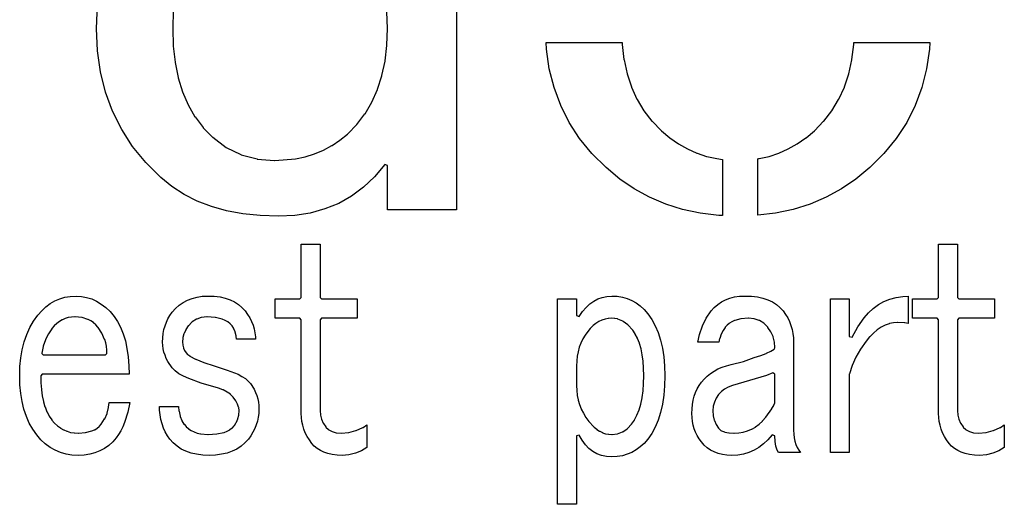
# Model space of a CAD drawing. Extents: x -53 to 531, y -106 to 304.
# Tile 45 of 65: x 488 to 496, y -99 to -95. Entities that reach past the tile are written whole.
import ezdxf

# ---------------------------------------------------------------- set-up
doc = ezdxf.new("R2010")
doc.units = 0
doc.layers.add('BOARD_GEOMETRY_DIMENSION', color=2, linetype='CONTINUOUS')
doc.layers.add('BOARD_GEOMETRY_SILKSCREEN_TOP', color=1, linetype='CONTINUOUS')

msp = doc.modelspace()

# ---------------------------------------------------------------- linework, layer by layer
at = {"layer": 'BOARD_GEOMETRY_DIMENSION'}
for points in [[(491.609126, -91.829382), (491.609126, -96.55429), (491.022894, -96.55429), (491.022894, -96.178116), (491.000542, -96.169988), (490.912658, -96.274382), (490.81817, -96.363282), (490.716316, -96.438974), (490.60735, -96.500188), (490.490764, -96.548194), (490.36605, -96.582484), (490.233716, -96.603566), (490.094016, -96.609916), (489.937806, -96.604582), (489.790486, -96.589088), (489.652818, -96.563688), (489.523786, -96.527366), (489.402882, -96.481392), (489.291376, -96.423988), (489.187998, -96.357186), (489.09351, -96.280224), (488.964986, -96.152462), (488.853988, -96.015556), (488.760516, -95.870268), (488.683554, -95.715582), (488.623864, -95.553276), (488.580684, -95.381064), (488.555284, -95.200978), (488.547664, -95.010986), (488.554522, -94.81058)], [(489.199682, -94.85757), (489.19511, -95.011494), (489.199682, -95.160592), (489.199682, -95.161862), (489.215176, -95.299784), (489.215176, -95.300292), (489.241084, -95.430086), (489.241846, -95.431356), (489.279184, -95.549974), (489.279184, -95.55099), (489.32592, -95.66148), (489.326174, -95.662496), (489.384086, -95.76308), (489.385356, -95.764096), (489.453174, -95.855282), (489.454698, -95.85706), (489.534454, -95.937324), (489.535724, -95.938086), (489.6485, -96.023684), (489.650278, -96.0247), (489.774484, -96.08566), (489.777024, -96.086422), (489.91266, -96.12249), (489.914184, -96.122998), (490.061758, -96.13519), (490.063282, -96.13519), (490.23905, -96.121474), (490.240574, -96.121474), (490.322108, -96.104202), (490.323124, -96.103694), (490.402372, -96.079056), (490.40288, -96.078294), (490.477556, -96.048322), (490.478826, -96.04756), (490.549946, -96.008698), (490.551216, -96.00819), (490.61751, -95.963486), (490.618526, -95.962978), (490.68228, -95.909892), (490.683804, -95.909384), (490.761782, -95.82912), (490.763052, -95.827596), (490.831124, -95.738188), (490.831378, -95.737172), (490.888782, -95.638874), (490.889544, -95.637858), (490.937296, -95.531178), (490.937804, -95.5294), (490.97438, -95.414084), (490.97438, -95.413322), (491.001558, -95.288862), (491.001812, -95.287592), (491.01756, -95.155258), (491.01756, -95.153988), (491.022894, -95.011494), (491.022894, -95.010986), (491.016798, -94.869)]]:
    msp.add_lwpolyline(points, dxfattribs=at)
for points in [[(493.874806, -96.604582), (493.841278, -96.603566), (493.684814, -96.584262), (493.533684, -96.552766), (493.390174, -96.506792), (493.253268, -96.44888), (493.122966, -96.37776), (492.999522, -96.293686), (492.882682, -96.195896), (492.761778, -96.0755), (492.656876, -95.946976), (492.568484, -95.811086), (492.496602, -95.66656), (492.43996, -95.514922), (492.39932, -95.354394), (492.375444, -95.187516), (492.373158, -95.13189), (493.01908, -95.13189), (493.019842, -95.147892), (493.019842, -95.149162), (493.035082, -95.276416), (493.035844, -95.277178), (493.061752, -95.397066), (493.062006, -95.398082), (493.099598, -95.50908), (493.099852, -95.510096), (493.145826, -95.613982), (493.146842, -95.61576), (493.204754, -95.711772), (493.205516, -95.712788), (493.27308, -95.80118), (493.274858, -95.801688), (493.355122, -95.88246), (493.424972, -95.941388), (493.42548, -95.941896), (493.499394, -95.992696), (493.50041, -95.993458), (493.575086, -96.036892), (493.57661, -96.036892), (493.656366, -96.072198), (493.656874, -96.072198), (493.738916, -96.100392), (493.739678, -96.100392), (493.824514, -96.119696), (493.825276, -96.119696), (493.874806, -96.1263)], [(494.173764, -96.60128), (494.173764, -96.121474), (494.183924, -96.119696), (494.185448, -96.119696), (494.269522, -96.100392), (494.271046, -96.100392), (494.353342, -96.072198), (494.354358, -96.07169), (494.432082, -96.036892), (494.43386, -96.036892), (494.509552, -95.993458), (494.510568, -95.992696), (494.58372, -95.941896), (494.584482, -95.941388), (494.655348, -95.882714), (494.656364, -95.881698), (494.734596, -95.801688), (494.735612, -95.80118), (494.803176, -95.712788), (494.804446, -95.711772), (494.862358, -95.61576), (494.862866, -95.613982), (494.910618, -95.510096), (494.911126, -95.50908), (494.947956, -95.398082), (494.948464, -95.397066), (494.974626, -95.277686), (494.97488, -95.276416), (494.990374, -95.149162), (494.990374, -95.147892), (494.991644, -95.131382), (495.638582, -95.131382), (495.634518, -95.187516), (495.60988, -95.354394), (495.570002, -95.514922), (495.514122, -95.66656), (495.441224, -95.811086), (495.352578, -95.946976), (495.247676, -96.0755), (495.12728, -96.195896), (495.009424, -96.293686), (494.88598, -96.37776), (494.755678, -96.44888), (494.61928, -96.506792), (494.475008, -96.552766), (494.325148, -96.584262)], [(490.637576, -98.644964), (490.59338, -98.643186), (490.553248, -98.638868), (490.516164, -98.630486), (490.481874, -98.619056), (490.451648, -98.605086), (490.424216, -98.586798), (490.399578, -98.566986), (490.37875, -98.542856), (490.357668, -98.513392), (490.339126, -98.483674), (490.323124, -98.452686), (490.310678, -98.42119), (490.301026, -98.389186), (490.294168, -98.356674), (490.28985, -98.322892), (490.288326, -98.288094), (490.288326, -97.490788), (490.275626, -97.478088), (490.065822, -97.478088), (490.065822, -97.312988), (490.275626, -97.312988), (490.288326, -97.300288), (490.288326, -96.848676), (490.448854, -96.848676), (490.448854, -97.300288), (490.461554, -97.312988), (490.764322, -97.312988), (490.764322, -97.478088), (490.461554, -97.478088), (490.448854, -97.490788), (490.448854, -98.265488), (490.451648, -98.300794), (490.452156, -98.30308), (490.461046, -98.336862), (490.461554, -98.338386), (490.475778, -98.37039), (490.477048, -98.372676), (490.497622, -98.402394), (490.499146, -98.40468), (490.520482, -98.426016), (490.523276, -98.427794), (490.550708, -98.44278), (490.553248, -98.443288), (490.586268, -98.452686), (490.588808, -98.453194), (490.62767, -98.455988), (490.629702, -98.455988), (490.692694, -98.4504), (490.694726, -98.449892), (490.75467, -98.434398), (490.756956, -98.43389), (490.813344, -98.407982), (490.815122, -98.40722), (490.848142, -98.38436), (490.848142, -98.579178), (490.802422, -98.606356), (490.750098, -98.627692), (490.69498, -98.640392)], [(496.060984, -98.644964), (496.01755, -98.643186), (495.977164, -98.638868), (495.939826, -98.630486), (495.906298, -98.619056), (495.875564, -98.605086), (495.847878, -98.586798), (495.823748, -98.566986), (495.802666, -98.542856), (495.781076, -98.513392), (495.763042, -98.483674), (495.746786, -98.452686), (495.734848, -98.42119), (495.724942, -98.389186), (495.717576, -98.356674), (495.713766, -98.322892), (495.712496, -98.288094), (495.712496, -97.490788), (495.699796, -97.478088), (495.489484, -97.478088), (495.489484, -97.312988), (495.699796, -97.312988), (495.712496, -97.300288), (495.712496, -96.848676), (495.87277, -96.848676), (495.87277, -97.300288), (495.88547, -97.312988), (496.187984, -97.312988), (496.187984, -97.478088), (495.88547, -97.478088), (495.87277, -97.490788), (495.87277, -98.265488), (495.875564, -98.300794), (495.876072, -98.30308), (495.884962, -98.336862), (495.88547, -98.338386), (495.899948, -98.37039), (495.900964, -98.372676), (495.921284, -98.402394), (495.923062, -98.40468), (495.944652, -98.426016), (495.947446, -98.427794), (495.974624, -98.44278), (495.977164, -98.443288), (496.009676, -98.452686), (496.012724, -98.453194), (496.051078, -98.455988), (496.053618, -98.455988), (496.11661, -98.4504), (496.118642, -98.449892), (496.178078, -98.434398), (496.180618, -98.43389), (496.23726, -98.407982), (496.238784, -98.40722), (496.272058, -98.38436), (496.272058, -98.579178), (496.226084, -98.606356), (496.174014, -98.627692), (496.11915, -98.640392)], [(488.390946, -98.644964), (488.337352, -98.64217), (488.28706, -98.633788), (488.239308, -98.621088), (488.19435, -98.601784), (488.151424, -98.5774), (488.110784, -98.547682), (488.073446, -98.512376), (488.038648, -98.470974), (488.004104, -98.422968), (487.974386, -98.369882), (487.949494, -98.312986), (487.92892, -98.25228), (487.912918, -98.187256), (487.901488, -98.118422), (487.894376, -98.04527), (487.892598, -97.967292), (487.894376, -97.890076), (487.90225, -97.8154), (487.914442, -97.746058), (487.93146, -97.679256), (487.953304, -97.617026), (487.97972, -97.55759), (488.01147, -97.50298), (488.047284, -97.451164), (488.080558, -97.413572), (488.115356, -97.380298), (488.152186, -97.352866), (488.192064, -97.329498), (488.233466, -97.31248), (488.277408, -97.29978), (488.322874, -97.29216), (488.37215, -97.289366), (488.418378, -97.29216), (488.462574, -97.300288), (488.505754, -97.313496), (488.547156, -97.332292), (488.586526, -97.357184), (488.624626, -97.386394), (488.661456, -97.4217), (488.696508, -97.462594), (488.725718, -97.506282), (488.751626, -97.554796), (488.77347, -97.610168), (488.791758, -97.669858), (488.80522, -97.735898), (488.81538, -97.807526), (488.821476, -97.884488), (488.823508, -97.954592), (488.084368, -97.954592), (488.071668, -97.967292), (488.072684, -98.027998), (488.072684, -98.029014), (488.077256, -98.084894), (488.07751, -98.086164), (488.084622, -98.138488), (488.084622, -98.138996), (488.094782, -98.187256), (488.094782, -98.188272), (488.107482, -98.232722), (488.108498, -98.233484), (488.124754, -98.27387), (488.125262, -98.274886), (488.144058, -98.3107), (488.14482, -98.312224), (488.166664, -98.34372), (488.167426, -98.344482), (488.189016, -98.369882), (488.189778, -98.37039), (488.213146, -98.392488), (488.214162, -98.392996), (488.238546, -98.411792), (488.24007, -98.413062), (488.265724, -98.427286), (488.267248, -98.428556), (488.294426, -98.439986), (488.29595, -98.440494), (488.32516, -98.449384), (488.326176, -98.449384), (488.356656, -98.454464), (488.357926, -98.454464), (488.389676, -98.455988), (488.391708, -98.455988), (488.451906, -98.45167), (488.453684, -98.451416), (488.505246, -98.4377), (488.507024, -98.437192), (488.529122, -98.427286), (488.5309, -98.426778), (488.550712, -98.414078), (488.551474, -98.413316), (488.569254, -98.398584), (488.570524, -98.397568), (488.586018, -98.380296), (488.58678, -98.379026), (488.614974, -98.335592), (488.616498, -98.334068), (488.636564, -98.287586), (488.637326, -98.2853), (488.649518, -98.236786), (488.649772, -98.2345), (488.65282, -98.194368), (488.830112, -98.194368), (488.811824, -98.278696), (488.785154, -98.365056), (488.76966, -98.402394), (488.752642, -98.436684), (488.734354, -98.467926), (488.71505, -98.495358), (488.684062, -98.530918), (488.65028, -98.56089), (488.614466, -98.586798), (488.575604, -98.60788), (488.533186, -98.623882), (488.488482, -98.63582), (488.440984, -98.642678)], [(489.505244, -98.644964), (489.449872, -98.642678), (489.398564, -98.636074), (489.35132, -98.62566), (489.307378, -98.610166), (489.268008, -98.591116), (489.232194, -98.566986), (489.199682, -98.5393), (489.17098, -98.506788), (489.150406, -98.477578), (489.131864, -98.446082), (489.11637, -98.4123), (489.103924, -98.376994), (489.093764, -98.340418), (489.086906, -98.301556), (489.082842, -98.260662), (489.081826, -98.229674), (489.24337, -98.229674), (489.248196, -98.26879), (489.24845, -98.27006), (489.258356, -98.312478), (489.258864, -98.313494), (489.272072, -98.3488), (489.27258, -98.351086), (489.290106, -98.378772), (489.291122, -98.379788), (489.308394, -98.3996), (489.309664, -98.401378), (489.328968, -98.417888), (489.329984, -98.419158), (489.35132, -98.433382), (489.352844, -98.43389), (489.376466, -98.446082), (489.377482, -98.446082), (489.402374, -98.45548), (489.404152, -98.455988), (489.431584, -98.462084), (489.433616, -98.462592), (489.494576, -98.467926), (489.496608, -98.467926), (489.569252, -98.4631), (489.570776, -98.4631), (489.63072, -98.449892), (489.632752, -98.449384), (489.657644, -98.439478), (489.659168, -98.43897), (489.681266, -98.426524), (489.682282, -98.425), (489.701078, -98.411284), (489.703364, -98.40976), (489.718858, -98.392488), (489.719874, -98.390964), (489.735876, -98.365818), (489.7374, -98.363786), (489.748576, -98.335084), (489.749846, -98.332798), (489.756704, -98.302064), (489.756958, -98.299778), (489.759244, -98.265488), (489.759244, -98.262694), (489.756196, -98.238818), (489.75518, -98.236278), (489.747052, -98.21037), (489.745782, -98.208084), (489.731558, -98.18116), (489.730796, -98.17989), (489.710476, -98.15068), (489.70946, -98.148394), (489.687362, -98.126296), (489.685584, -98.12528), (489.65866, -98.105976), (489.623608, -98.088196), (489.622084, -98.087688), (489.583476, -98.074226), (489.583222, -98.073972), (489.437172, -98.029776), (489.332778, -97.991168), (489.286296, -97.972372), (489.246926, -97.950782), (489.214922, -97.926398), (489.189776, -97.899474), (489.15447, -97.846896), (489.1405, -97.82048), (489.129324, -97.793556), (489.12018, -97.766124), (489.113576, -97.738184), (489.11002, -97.70999), (489.109258, -97.681288), (489.11002, -97.644458), (489.114084, -97.60839), (489.12018, -97.575116), (489.129324, -97.542096), (489.140754, -97.51187), (489.154724, -97.481898), (489.170726, -97.454212), (489.189776, -97.427288), (489.218224, -97.395284), (489.249466, -97.36709), (489.283248, -97.343976), (489.319824, -97.324164), (489.359448, -97.309178), (489.401866, -97.298256), (489.446824, -97.291398), (489.495846, -97.289366), (489.548424, -97.29089), (489.597446, -97.296986), (489.64215, -97.306892), (489.683552, -97.32137), (489.720382, -97.338896), (489.754418, -97.360486), (489.783882, -97.385886), (489.81106, -97.415096), (489.83138, -97.445068), (489.849922, -97.474786), (489.86567, -97.505774), (489.878624, -97.537016), (489.888022, -97.56902), (489.89488, -97.601786), (489.899452, -97.635568), (489.900468, -97.656396), (489.738924, -97.656396), (489.73486, -97.629218), (489.734606, -97.627694), (489.726224, -97.595182), (489.72597, -97.593658), (489.715048, -97.566988), (489.713778, -97.564702), (489.701078, -97.543874), (489.700062, -97.541588), (489.684314, -97.525586), (489.683044, -97.524316), (489.66501, -97.509584), (489.641896, -97.496376), (489.640626, -97.495868), (489.617004, -97.4852), (489.614718, -97.484692), (489.557822, -97.470976), (489.555282, -97.470976), (489.487464, -97.465896), (489.484924, -97.465896), (489.440474, -97.470976), (489.43768, -97.471484), (489.398818, -97.484692), (489.396024, -97.48647), (489.360972, -97.508822), (489.358178, -97.5106), (489.328968, -97.541588), (489.327444, -97.54362), (489.30687, -97.5741), (489.305854, -97.575878), (489.291122, -97.607882), (489.290868, -97.609914), (489.281978, -97.643188), (489.281724, -97.645474), (489.278676, -97.680272), (489.278676, -97.681796), (489.280708, -97.705672), (489.280962, -97.707958), (489.286042, -97.729294), (489.286804, -97.73158), (489.295186, -97.751392), (489.296456, -97.753678), (489.308902, -97.771966), (489.310172, -97.77349), (489.321856, -97.785682), (489.323126, -97.786698), (489.340144, -97.799398), (489.341668, -97.800668), (489.389674, -97.826576), (489.391198, -97.827084), (489.459016, -97.855024), (489.459524, -97.855278), (489.547916, -97.88398), (489.65866, -97.919286), (489.750608, -97.954592), (489.783882, -97.973388), (489.813346, -97.992184), (489.837222, -98.012758), (489.85678, -98.034094), (489.888276, -98.083116), (489.900722, -98.10877), (489.910374, -98.135186), (489.918502, -98.163126), (489.924344, -98.192082), (489.927646, -98.2218), (489.928916, -98.252788), (489.926884, -98.287586), (489.92282, -98.321114), (489.915962, -98.35388), (489.90631, -98.385884), (489.893356, -98.41738), (489.878116, -98.448114), (489.859574, -98.478086), (489.839, -98.506788), (489.810044, -98.5393), (489.777278, -98.566986), (489.741464, -98.591116), (489.701586, -98.610166), (489.658406, -98.62566), (489.611416, -98.636074), (489.560108, -98.642678)], [(492.470948, -99.061778), (492.470948, -97.312988), (492.631222, -97.312988), (492.631222, -97.454974), (492.654844, -97.462086), (492.682784, -97.421192), (492.713264, -97.385886), (492.74476, -97.356676), (492.778542, -97.332292), (492.813594, -97.313496), (492.850678, -97.300288), (492.890556, -97.29216), (492.932212, -97.289366), (492.977678, -97.291398), (493.021874, -97.298764), (493.063276, -97.310194), (493.1029, -97.326196), (493.139476, -97.347786), (493.174274, -97.373186), (493.206786, -97.404174), (493.23752, -97.439226), (493.27181, -97.487994), (493.30102, -97.541588), (493.32642, -97.60077), (493.346994, -97.66427), (493.362488, -97.732596), (493.374426, -97.805494), (493.381284, -97.884488), (493.383824, -97.967292), (493.381284, -98.05289), (493.374426, -98.13417), (493.362488, -98.2091), (493.346994, -98.279712), (493.32642, -98.344482), (493.30102, -98.404172), (493.27181, -98.458274), (493.23752, -98.506788), (493.206786, -98.542856), (493.174274, -98.573082), (493.139476, -98.59899), (493.103154, -98.619818), (493.063276, -98.636074), (493.021874, -98.647758), (492.977678, -98.65487), (492.932212, -98.656394), (492.885984, -98.6536), (492.84382, -98.645472), (492.804958, -98.630994), (492.769398, -98.611182), (492.736378, -98.585782), (492.70666, -98.554286), (492.678974, -98.517202), (492.655352, -98.472498), (492.631222, -98.478594), (492.631222, -99.061778)], [(493.953546, -98.644964), (493.911382, -98.643186), (493.87252, -98.637598), (493.836452, -98.628962), (493.802924, -98.616516), (493.771682, -98.600768), (493.743488, -98.580702), (493.71758, -98.557588), (493.694466, -98.530918), (493.675416, -98.504756), (493.658906, -98.47707), (493.644682, -98.448622), (493.63376, -98.418396), (493.62487, -98.387916), (493.61852, -98.356166), (493.614456, -98.322892), (493.613186, -98.288094), (493.614456, -98.248978), (493.61852, -98.210878), (493.62487, -98.175064), (493.63376, -98.140774), (493.644682, -98.10877), (493.65916, -98.07829), (493.675416, -98.049588), (493.694466, -98.022664), (493.717326, -97.995486), (493.743488, -97.970086), (493.771174, -97.947988), (493.802162, -97.927668), (493.83442, -97.909888), (493.869726, -97.895156), (493.907064, -97.882964), (493.94745, -97.871788), (494.051844, -97.84588), (494.05286, -97.845372), (494.143284, -97.812098), (494.19891, -97.79508), (494.199672, -97.794826), (494.2459, -97.776792), (494.246916, -97.776284), (494.284, -97.759012), (494.285524, -97.757996), (494.313464, -97.739962), (494.319306, -97.728786), (494.319306, -97.728278), (494.31575, -97.681796), (494.314988, -97.680272), (494.304574, -97.636584), (494.304066, -97.634298), (494.286286, -97.594674), (494.285524, -97.592896), (494.260886, -97.555558), (494.25987, -97.553526), (494.228374, -97.522284), (494.226596, -97.52076), (494.19002, -97.4979), (494.187226, -97.496884), (494.144554, -97.483422), (494.142014, -97.482914), (494.094008, -97.478088), (494.091722, -97.478088), (494.031524, -97.48266), (494.028984, -97.483168), (493.977676, -97.496376), (493.975898, -97.497392), (493.9538, -97.507298), (493.952276, -97.508568), (493.932718, -97.52076), (493.931448, -97.521776), (493.913922, -97.536), (493.912652, -97.537524), (493.897666, -97.55378), (493.89665, -97.555558), (493.879124, -97.58172), (493.878108, -97.58299), (493.863122, -97.613724), (493.862614, -97.614486), (493.849914, -97.649792), (493.849406, -97.651062), (493.841278, -97.680526), (493.66297, -97.680526), (493.677194, -97.616772), (493.703102, -97.543874), (493.736122, -97.476818), (493.777778, -97.415096), (493.803178, -97.385886), (493.832642, -97.360486), (493.863884, -97.338896), (493.898174, -97.321116), (493.935512, -97.306892), (493.975644, -97.296986), (494.01857, -97.29089), (494.065052, -97.289366), (494.119916, -97.29089), (494.170716, -97.296986), (494.217198, -97.306892), (494.25987, -97.32137), (494.29797, -97.338896), (494.33226, -97.360486), (494.362486, -97.385886), (494.38941, -97.415096), (494.409476, -97.445068), (494.428526, -97.475294), (494.44402, -97.50679), (494.45672, -97.539556), (494.466626, -97.573084), (494.473484, -97.60839), (494.478056, -97.644458), (494.479326, -97.681288), (494.479326, -98.431096), (494.480596, -98.463862), (494.480596, -98.464878), (494.484152, -98.494596), (494.484406, -98.495866), (494.489994, -98.524314), (494.490248, -98.525584), (494.498376, -98.551492), (494.498884, -98.552), (494.509298, -98.576892), (494.51006, -98.57867), (494.52276, -98.601022), (494.523522, -98.601784), (494.536984, -98.621088), (494.350802, -98.621088), (494.338864, -98.601276), (494.328196, -98.568256), (494.321084, -98.527616), (494.319306, -98.478086), (494.296954, -98.47072), (494.260886, -98.512376), (494.224056, -98.547682), (494.184178, -98.5774), (494.142522, -98.601784), (494.09858, -98.621088), (494.05286, -98.633788), (494.004346, -98.64217)], [(494.792762, -98.621088), (494.792762, -97.312988), (494.952782, -97.312988), (494.952782, -97.63379), (494.977166, -97.639886), (495.025426, -97.550986), (495.078258, -97.474786), (495.11585, -97.431098), (495.156744, -97.39376), (495.200178, -97.361756), (495.247422, -97.335594), (495.29746, -97.315782), (495.351054, -97.300796), (495.407442, -97.292414), (495.454178, -97.289874), (495.454178, -97.522792), (495.425476, -97.516696), (495.423952, -97.516696), (495.365786, -97.513394), (495.364262, -97.513394), (495.329718, -97.516188), (495.327686, -97.516188), (495.293904, -97.5233), (495.292126, -97.524316), (495.258598, -97.536), (495.257074, -97.53727), (495.224562, -97.55378), (495.222784, -97.554288), (495.19078, -97.576386), (495.190018, -97.576894), (495.158268, -97.604072), (495.157506, -97.60458), (495.126518, -97.636584), (495.125756, -97.637092), (495.095276, -97.67316), (495.095022, -97.674176), (495.047524, -97.74047), (495.047016, -97.741486), (495.008408, -97.808796), (495.007646, -97.81032), (494.977166, -97.879916), (494.976658, -97.881186), (494.954052, -97.95129), (494.952782, -97.9551), (494.952782, -98.621088)], [(488.093766, -97.789492), (488.622848, -97.789492), (488.635548, -97.776792), (488.635548, -97.776284), (488.634024, -97.747074), (488.634024, -97.746058), (488.630722, -97.717356), (488.630468, -97.716086), (488.624626, -97.687892), (488.624372, -97.687384), (488.616498, -97.659698), (488.615482, -97.658682), (488.592622, -97.606358), (488.591606, -97.60458), (488.559348, -97.555558), (488.557824, -97.55378), (488.540806, -97.534476), (488.539282, -97.533968), (488.520994, -97.516696), (488.519724, -97.51568), (488.49915, -97.501202), (488.497626, -97.500186), (488.475274, -97.488756), (488.472988, -97.487486), (488.423458, -97.471992), (488.420664, -97.471484), (488.364022, -97.465896), (488.362244, -97.465896), (488.334812, -97.467674), (488.33278, -97.468182), (488.307126, -97.471992), (488.305602, -97.4725), (488.280456, -97.480374), (488.278678, -97.480882), (488.255564, -97.491296), (488.253786, -97.492058), (488.230926, -97.505774), (488.230164, -97.506282), (488.20832, -97.522792), (488.207558, -97.5233), (488.186984, -97.542858), (488.186222, -97.543874), (488.167426, -97.566226), (488.166664, -97.566988), (488.136946, -97.611184), (488.135676, -97.612962), (488.112054, -97.661222), (488.111546, -97.662492), (488.093512, -97.715578), (488.093004, -97.717356), (488.081066, -97.773998), (488.081066, -97.776792)], [(492.93145, -98.467926), (492.933482, -98.467926), (492.977678, -98.462592), (492.98098, -98.462084), (493.021874, -98.446082), (493.024922, -98.445066), (493.062768, -98.419158), (493.0648, -98.41738), (493.099344, -98.380296), (493.100614, -98.37928), (493.123982, -98.344482), (493.124998, -98.342958), (493.145826, -98.303588), (493.14608, -98.302318), (493.163606, -98.258376), (493.164114, -98.25736), (493.178084, -98.208592), (493.178846, -98.208084), (493.190022, -98.154998), (493.190022, -98.153982), (493.19815, -98.097086), (493.19815, -98.096324), (493.202722, -98.034856), (493.202722, -98.033586), (493.204754, -97.967292), (493.202722, -97.903792), (493.202722, -97.903284), (493.198658, -97.844356), (493.198658, -97.843086), (493.190784, -97.789492), (493.190784, -97.788476), (493.180878, -97.738692), (493.180624, -97.737676), (493.16767, -97.692464), (493.167162, -97.691194), (493.151668, -97.649792), (493.150906, -97.648776), (493.131856, -97.6122), (493.131348, -97.611184), (493.110012, -97.57918), (493.108488, -97.577656), (493.06988, -97.536), (493.068356, -97.534476), (493.027716, -97.504758), (493.024922, -97.50298), (492.981996, -97.484692), (492.97971, -97.484184), (492.957358, -97.479866), (492.955326, -97.479866), (492.93272, -97.478088), (492.93145, -97.478088), (492.903764, -97.48012), (492.901986, -97.480374), (492.87557, -97.484692), (492.847884, -97.49409), (492.846868, -97.49409), (492.821976, -97.506282), (492.82096, -97.50679), (492.796322, -97.522284), (492.795306, -97.522792), (492.772446, -97.54108), (492.771176, -97.541588), (492.749078, -97.563686), (492.74857, -97.564702), (492.72698, -97.589594), (492.726726, -97.590864), (492.704374, -97.62109), (492.70412, -97.622614), (492.685324, -97.654618), (492.68507, -97.65538), (492.668814, -97.6884), (492.668306, -97.690178), (492.655352, -97.724976), (492.655098, -97.725484), (492.644684, -97.762568), (492.644176, -97.763584), (492.637572, -97.801176), (492.637318, -97.802192), (492.633, -97.841816), (492.633, -97.842578), (492.631222, -97.883472), (492.631222, -98.050096), (492.633, -98.09226), (492.633, -98.093276), (492.637826, -98.1329), (492.637826, -98.134424), (492.645954, -98.173286), (492.646208, -98.174556), (492.657384, -98.211894), (492.657384, -98.212656), (492.671862, -98.249486), (492.67237, -98.250756), (492.689896, -98.286316), (492.690404, -98.287078), (492.710978, -98.321876), (492.711486, -98.322892), (492.736124, -98.355658), (492.736378, -98.356674), (492.779558, -98.403664), (492.780574, -98.40468), (492.802926, -98.423476), (492.80445, -98.424492), (492.827564, -98.439478), (492.82858, -98.439986), (492.852202, -98.451924), (492.853726, -98.452686), (492.877856, -98.460814), (492.87938, -98.461322), (492.904272, -98.465894), (492.90605, -98.465894)], [(493.971326, -98.455988), (493.97285, -98.455988), (494.011458, -98.453702), (494.012474, -98.453702), (494.049812, -98.44786), (494.050574, -98.447098), (494.08588, -98.437192), (494.087658, -98.436684), (494.120678, -98.42246), (494.122456, -98.42119), (494.153952, -98.403918), (494.155222, -98.402394), (494.185194, -98.379788), (494.18621, -98.37928), (494.21415, -98.352864), (494.215166, -98.351594), (494.241582, -98.32086), (494.242344, -98.31959), (494.293652, -98.248724), (494.294414, -98.2472), (494.3094, -98.220784), (494.310162, -98.21926), (494.317782, -98.198178), (494.319306, -98.193098), (494.319306, -97.9551), (494.30178, -97.94367), (494.248186, -97.96399), (494.20018, -97.978976), (493.95888, -98.050096), (493.958372, -98.050096), (493.92332, -98.06432), (493.921796, -98.065082), (493.891824, -98.081084), (493.8903, -98.081592), (493.864646, -98.101658), (493.862868, -98.103182), (493.841786, -98.12528), (493.841024, -98.127058), (493.82045, -98.157792), (493.81918, -98.15957), (493.804956, -98.19132), (493.804448, -98.193098), (493.795558, -98.22688), (493.79505, -98.228912), (493.792256, -98.263202), (493.792256, -98.265488), (493.79505, -98.306382), (493.795558, -98.30816), (493.804194, -98.34499), (493.804956, -98.347276), (493.81918, -98.38182), (493.82045, -98.383598), (493.841024, -98.414586), (493.843056, -98.41738), (493.860582, -98.432874), (493.863884, -98.43516), (493.890554, -98.446082), (493.893094, -98.44659), (493.926876, -98.453194), (493.929162, -98.453702)]]:
    msp.add_lwpolyline(points, close=True, dxfattribs=at)
at = {"layer": 'BOARD_GEOMETRY_SILKSCREEN_TOP'}
for points in [[(491.609126, -91.829382), (491.609126, -96.55429), (491.022894, -96.55429), (491.022894, -96.178116), (491.000542, -96.169988), (490.912658, -96.274382), (490.81817, -96.363282), (490.716316, -96.438974), (490.60735, -96.500188), (490.490764, -96.548194), (490.36605, -96.582484), (490.233716, -96.603566), (490.094016, -96.609916), (489.937806, -96.604582), (489.790486, -96.589088), (489.652818, -96.563688), (489.523786, -96.527366), (489.402882, -96.481392), (489.291376, -96.423988), (489.187998, -96.357186), (489.09351, -96.280224), (488.964986, -96.152462), (488.853988, -96.015556), (488.760516, -95.870268), (488.683554, -95.715582), (488.623864, -95.553276), (488.580684, -95.381064), (488.555284, -95.200978), (488.547664, -95.010986), (488.554522, -94.81058)], [(489.199682, -94.85757), (489.19511, -95.011494), (489.199682, -95.160592), (489.199682, -95.161862), (489.215176, -95.299784), (489.215176, -95.300292), (489.241084, -95.430086), (489.241846, -95.431356), (489.279184, -95.549974), (489.279184, -95.55099), (489.32592, -95.66148), (489.326174, -95.662496), (489.384086, -95.76308), (489.385356, -95.764096), (489.453174, -95.855282), (489.454698, -95.85706), (489.534454, -95.937324), (489.535724, -95.938086), (489.6485, -96.023684), (489.650278, -96.0247), (489.774484, -96.08566), (489.777024, -96.086422), (489.91266, -96.12249), (489.914184, -96.122998), (490.061758, -96.13519), (490.063282, -96.13519), (490.23905, -96.121474), (490.240574, -96.121474), (490.322108, -96.104202), (490.323124, -96.103694), (490.402372, -96.079056), (490.40288, -96.078294), (490.477556, -96.048322), (490.478826, -96.04756), (490.549946, -96.008698), (490.551216, -96.00819), (490.61751, -95.963486), (490.618526, -95.962978), (490.68228, -95.909892), (490.683804, -95.909384), (490.761782, -95.82912), (490.763052, -95.827596), (490.831124, -95.738188), (490.831378, -95.737172), (490.888782, -95.638874), (490.889544, -95.637858), (490.937296, -95.531178), (490.937804, -95.5294), (490.97438, -95.414084), (490.97438, -95.413322), (491.001558, -95.288862), (491.001812, -95.287592), (491.01756, -95.155258), (491.01756, -95.153988), (491.022894, -95.011494), (491.022894, -95.010986), (491.016798, -94.869)]]:
    msp.add_lwpolyline(points, dxfattribs=at)
for points in [[(493.874806, -96.604582), (493.841278, -96.603566), (493.684814, -96.584262), (493.533684, -96.552766), (493.390174, -96.506792), (493.253268, -96.44888), (493.122966, -96.37776), (492.999522, -96.293686), (492.882682, -96.195896), (492.761778, -96.0755), (492.656876, -95.946976), (492.568484, -95.811086), (492.496602, -95.66656), (492.43996, -95.514922), (492.39932, -95.354394), (492.375444, -95.187516), (492.373158, -95.13189), (493.01908, -95.13189), (493.019842, -95.147892), (493.019842, -95.149162), (493.035082, -95.276416), (493.035844, -95.277178), (493.061752, -95.397066), (493.062006, -95.398082), (493.099598, -95.50908), (493.099852, -95.510096), (493.145826, -95.613982), (493.146842, -95.61576), (493.204754, -95.711772), (493.205516, -95.712788), (493.27308, -95.80118), (493.274858, -95.801688), (493.355122, -95.88246), (493.424972, -95.941388), (493.42548, -95.941896), (493.499394, -95.992696), (493.50041, -95.993458), (493.575086, -96.036892), (493.57661, -96.036892), (493.656366, -96.072198), (493.656874, -96.072198), (493.738916, -96.100392), (493.739678, -96.100392), (493.824514, -96.119696), (493.825276, -96.119696), (493.874806, -96.1263)], [(494.173764, -96.60128), (494.173764, -96.121474), (494.183924, -96.119696), (494.185448, -96.119696), (494.269522, -96.100392), (494.271046, -96.100392), (494.353342, -96.072198), (494.354358, -96.07169), (494.432082, -96.036892), (494.43386, -96.036892), (494.509552, -95.993458), (494.510568, -95.992696), (494.58372, -95.941896), (494.584482, -95.941388), (494.655348, -95.882714), (494.656364, -95.881698), (494.734596, -95.801688), (494.735612, -95.80118), (494.803176, -95.712788), (494.804446, -95.711772), (494.862358, -95.61576), (494.862866, -95.613982), (494.910618, -95.510096), (494.911126, -95.50908), (494.947956, -95.398082), (494.948464, -95.397066), (494.974626, -95.277686), (494.97488, -95.276416), (494.990374, -95.149162), (494.990374, -95.147892), (494.991644, -95.131382), (495.638582, -95.131382), (495.634518, -95.187516), (495.60988, -95.354394), (495.570002, -95.514922), (495.514122, -95.66656), (495.441224, -95.811086), (495.352578, -95.946976), (495.247676, -96.0755), (495.12728, -96.195896), (495.009424, -96.293686), (494.88598, -96.37776), (494.755678, -96.44888), (494.61928, -96.506792), (494.475008, -96.552766), (494.325148, -96.584262)], [(490.637576, -98.644964), (490.59338, -98.643186), (490.553248, -98.638868), (490.516164, -98.630486), (490.481874, -98.619056), (490.451648, -98.605086), (490.424216, -98.586798), (490.399578, -98.566986), (490.37875, -98.542856), (490.357668, -98.513392), (490.339126, -98.483674), (490.323124, -98.452686), (490.310678, -98.42119), (490.301026, -98.389186), (490.294168, -98.356674), (490.28985, -98.322892), (490.288326, -98.288094), (490.288326, -97.490788), (490.275626, -97.478088), (490.065822, -97.478088), (490.065822, -97.312988), (490.275626, -97.312988), (490.288326, -97.300288), (490.288326, -96.848676), (490.448854, -96.848676), (490.448854, -97.300288), (490.461554, -97.312988), (490.764322, -97.312988), (490.764322, -97.478088), (490.461554, -97.478088), (490.448854, -97.490788), (490.448854, -98.265488), (490.451648, -98.300794), (490.452156, -98.30308), (490.461046, -98.336862), (490.461554, -98.338386), (490.475778, -98.37039), (490.477048, -98.372676), (490.497622, -98.402394), (490.499146, -98.40468), (490.520482, -98.426016), (490.523276, -98.427794), (490.550708, -98.44278), (490.553248, -98.443288), (490.586268, -98.452686), (490.588808, -98.453194), (490.62767, -98.455988), (490.629702, -98.455988), (490.692694, -98.4504), (490.694726, -98.449892), (490.75467, -98.434398), (490.756956, -98.43389), (490.813344, -98.407982), (490.815122, -98.40722), (490.848142, -98.38436), (490.848142, -98.579178), (490.802422, -98.606356), (490.750098, -98.627692), (490.69498, -98.640392)], [(496.060984, -98.644964), (496.01755, -98.643186), (495.977164, -98.638868), (495.939826, -98.630486), (495.906298, -98.619056), (495.875564, -98.605086), (495.847878, -98.586798), (495.823748, -98.566986), (495.802666, -98.542856), (495.781076, -98.513392), (495.763042, -98.483674), (495.746786, -98.452686), (495.734848, -98.42119), (495.724942, -98.389186), (495.717576, -98.356674), (495.713766, -98.322892), (495.712496, -98.288094), (495.712496, -97.490788), (495.699796, -97.478088), (495.489484, -97.478088), (495.489484, -97.312988), (495.699796, -97.312988), (495.712496, -97.300288), (495.712496, -96.848676), (495.87277, -96.848676), (495.87277, -97.300288), (495.88547, -97.312988), (496.187984, -97.312988), (496.187984, -97.478088), (495.88547, -97.478088), (495.87277, -97.490788), (495.87277, -98.265488), (495.875564, -98.300794), (495.876072, -98.30308), (495.884962, -98.336862), (495.88547, -98.338386), (495.899948, -98.37039), (495.900964, -98.372676), (495.921284, -98.402394), (495.923062, -98.40468), (495.944652, -98.426016), (495.947446, -98.427794), (495.974624, -98.44278), (495.977164, -98.443288), (496.009676, -98.452686), (496.012724, -98.453194), (496.051078, -98.455988), (496.053618, -98.455988), (496.11661, -98.4504), (496.118642, -98.449892), (496.178078, -98.434398), (496.180618, -98.43389), (496.23726, -98.407982), (496.238784, -98.40722), (496.272058, -98.38436), (496.272058, -98.579178), (496.226084, -98.606356), (496.174014, -98.627692), (496.11915, -98.640392)], [(488.390946, -98.644964), (488.337352, -98.64217), (488.28706, -98.633788), (488.239308, -98.621088), (488.19435, -98.601784), (488.151424, -98.5774), (488.110784, -98.547682), (488.073446, -98.512376), (488.038648, -98.470974), (488.004104, -98.422968), (487.974386, -98.369882), (487.949494, -98.312986), (487.92892, -98.25228), (487.912918, -98.187256), (487.901488, -98.118422), (487.894376, -98.04527), (487.892598, -97.967292), (487.894376, -97.890076), (487.90225, -97.8154), (487.914442, -97.746058), (487.93146, -97.679256), (487.953304, -97.617026), (487.97972, -97.55759), (488.01147, -97.50298), (488.047284, -97.451164), (488.080558, -97.413572), (488.115356, -97.380298), (488.152186, -97.352866), (488.192064, -97.329498), (488.233466, -97.31248), (488.277408, -97.29978), (488.322874, -97.29216), (488.37215, -97.289366), (488.418378, -97.29216), (488.462574, -97.300288), (488.505754, -97.313496), (488.547156, -97.332292), (488.586526, -97.357184), (488.624626, -97.386394), (488.661456, -97.4217), (488.696508, -97.462594), (488.725718, -97.506282), (488.751626, -97.554796), (488.77347, -97.610168), (488.791758, -97.669858), (488.80522, -97.735898), (488.81538, -97.807526), (488.821476, -97.884488), (488.823508, -97.954592), (488.084368, -97.954592), (488.071668, -97.967292), (488.072684, -98.027998), (488.072684, -98.029014), (488.077256, -98.084894), (488.07751, -98.086164), (488.084622, -98.138488), (488.084622, -98.138996), (488.094782, -98.187256), (488.094782, -98.188272), (488.107482, -98.232722), (488.108498, -98.233484), (488.124754, -98.27387), (488.125262, -98.274886), (488.144058, -98.3107), (488.14482, -98.312224), (488.166664, -98.34372), (488.167426, -98.344482), (488.189016, -98.369882), (488.189778, -98.37039), (488.213146, -98.392488), (488.214162, -98.392996), (488.238546, -98.411792), (488.24007, -98.413062), (488.265724, -98.427286), (488.267248, -98.428556), (488.294426, -98.439986), (488.29595, -98.440494), (488.32516, -98.449384), (488.326176, -98.449384), (488.356656, -98.454464), (488.357926, -98.454464), (488.389676, -98.455988), (488.391708, -98.455988), (488.451906, -98.45167), (488.453684, -98.451416), (488.505246, -98.4377), (488.507024, -98.437192), (488.529122, -98.427286), (488.5309, -98.426778), (488.550712, -98.414078), (488.551474, -98.413316), (488.569254, -98.398584), (488.570524, -98.397568), (488.586018, -98.380296), (488.58678, -98.379026), (488.614974, -98.335592), (488.616498, -98.334068), (488.636564, -98.287586), (488.637326, -98.2853), (488.649518, -98.236786), (488.649772, -98.2345), (488.65282, -98.194368), (488.830112, -98.194368), (488.811824, -98.278696), (488.785154, -98.365056), (488.76966, -98.402394), (488.752642, -98.436684), (488.734354, -98.467926), (488.71505, -98.495358), (488.684062, -98.530918), (488.65028, -98.56089), (488.614466, -98.586798), (488.575604, -98.60788), (488.533186, -98.623882), (488.488482, -98.63582), (488.440984, -98.642678)], [(489.505244, -98.644964), (489.449872, -98.642678), (489.398564, -98.636074), (489.35132, -98.62566), (489.307378, -98.610166), (489.268008, -98.591116), (489.232194, -98.566986), (489.199682, -98.5393), (489.17098, -98.506788), (489.150406, -98.477578), (489.131864, -98.446082), (489.11637, -98.4123), (489.103924, -98.376994), (489.093764, -98.340418), (489.086906, -98.301556), (489.082842, -98.260662), (489.081826, -98.229674), (489.24337, -98.229674), (489.248196, -98.26879), (489.24845, -98.27006), (489.258356, -98.312478), (489.258864, -98.313494), (489.272072, -98.3488), (489.27258, -98.351086), (489.290106, -98.378772), (489.291122, -98.379788), (489.308394, -98.3996), (489.309664, -98.401378), (489.328968, -98.417888), (489.329984, -98.419158), (489.35132, -98.433382), (489.352844, -98.43389), (489.376466, -98.446082), (489.377482, -98.446082), (489.402374, -98.45548), (489.404152, -98.455988), (489.431584, -98.462084), (489.433616, -98.462592), (489.494576, -98.467926), (489.496608, -98.467926), (489.569252, -98.4631), (489.570776, -98.4631), (489.63072, -98.449892), (489.632752, -98.449384), (489.657644, -98.439478), (489.659168, -98.43897), (489.681266, -98.426524), (489.682282, -98.425), (489.701078, -98.411284), (489.703364, -98.40976), (489.718858, -98.392488), (489.719874, -98.390964), (489.735876, -98.365818), (489.7374, -98.363786), (489.748576, -98.335084), (489.749846, -98.332798), (489.756704, -98.302064), (489.756958, -98.299778), (489.759244, -98.265488), (489.759244, -98.262694), (489.756196, -98.238818), (489.75518, -98.236278), (489.747052, -98.21037), (489.745782, -98.208084), (489.731558, -98.18116), (489.730796, -98.17989), (489.710476, -98.15068), (489.70946, -98.148394), (489.687362, -98.126296), (489.685584, -98.12528), (489.65866, -98.105976), (489.623608, -98.088196), (489.622084, -98.087688), (489.583476, -98.074226), (489.583222, -98.073972), (489.437172, -98.029776), (489.332778, -97.991168), (489.286296, -97.972372), (489.246926, -97.950782), (489.214922, -97.926398), (489.189776, -97.899474), (489.15447, -97.846896), (489.1405, -97.82048), (489.129324, -97.793556), (489.12018, -97.766124), (489.113576, -97.738184), (489.11002, -97.70999), (489.109258, -97.681288), (489.11002, -97.644458), (489.114084, -97.60839), (489.12018, -97.575116), (489.129324, -97.542096), (489.140754, -97.51187), (489.154724, -97.481898), (489.170726, -97.454212), (489.189776, -97.427288), (489.218224, -97.395284), (489.249466, -97.36709), (489.283248, -97.343976), (489.319824, -97.324164), (489.359448, -97.309178), (489.401866, -97.298256), (489.446824, -97.291398), (489.495846, -97.289366), (489.548424, -97.29089), (489.597446, -97.296986), (489.64215, -97.306892), (489.683552, -97.32137), (489.720382, -97.338896), (489.754418, -97.360486), (489.783882, -97.385886), (489.81106, -97.415096), (489.83138, -97.445068), (489.849922, -97.474786), (489.86567, -97.505774), (489.878624, -97.537016), (489.888022, -97.56902), (489.89488, -97.601786), (489.899452, -97.635568), (489.900468, -97.656396), (489.738924, -97.656396), (489.73486, -97.629218), (489.734606, -97.627694), (489.726224, -97.595182), (489.72597, -97.593658), (489.715048, -97.566988), (489.713778, -97.564702), (489.701078, -97.543874), (489.700062, -97.541588), (489.684314, -97.525586), (489.683044, -97.524316), (489.66501, -97.509584), (489.641896, -97.496376), (489.640626, -97.495868), (489.617004, -97.4852), (489.614718, -97.484692), (489.557822, -97.470976), (489.555282, -97.470976), (489.487464, -97.465896), (489.484924, -97.465896), (489.440474, -97.470976), (489.43768, -97.471484), (489.398818, -97.484692), (489.396024, -97.48647), (489.360972, -97.508822), (489.358178, -97.5106), (489.328968, -97.541588), (489.327444, -97.54362), (489.30687, -97.5741), (489.305854, -97.575878), (489.291122, -97.607882), (489.290868, -97.609914), (489.281978, -97.643188), (489.281724, -97.645474), (489.278676, -97.680272), (489.278676, -97.681796), (489.280708, -97.705672), (489.280962, -97.707958), (489.286042, -97.729294), (489.286804, -97.73158), (489.295186, -97.751392), (489.296456, -97.753678), (489.308902, -97.771966), (489.310172, -97.77349), (489.321856, -97.785682), (489.323126, -97.786698), (489.340144, -97.799398), (489.341668, -97.800668), (489.389674, -97.826576), (489.391198, -97.827084), (489.459016, -97.855024), (489.459524, -97.855278), (489.547916, -97.88398), (489.65866, -97.919286), (489.750608, -97.954592), (489.783882, -97.973388), (489.813346, -97.992184), (489.837222, -98.012758), (489.85678, -98.034094), (489.888276, -98.083116), (489.900722, -98.10877), (489.910374, -98.135186), (489.918502, -98.163126), (489.924344, -98.192082), (489.927646, -98.2218), (489.928916, -98.252788), (489.926884, -98.287586), (489.92282, -98.321114), (489.915962, -98.35388), (489.90631, -98.385884), (489.893356, -98.41738), (489.878116, -98.448114), (489.859574, -98.478086), (489.839, -98.506788), (489.810044, -98.5393), (489.777278, -98.566986), (489.741464, -98.591116), (489.701586, -98.610166), (489.658406, -98.62566), (489.611416, -98.636074), (489.560108, -98.642678)], [(492.470948, -99.061778), (492.470948, -97.312988), (492.631222, -97.312988), (492.631222, -97.454974), (492.654844, -97.462086), (492.682784, -97.421192), (492.713264, -97.385886), (492.74476, -97.356676), (492.778542, -97.332292), (492.813594, -97.313496), (492.850678, -97.300288), (492.890556, -97.29216), (492.932212, -97.289366), (492.977678, -97.291398), (493.021874, -97.298764), (493.063276, -97.310194), (493.1029, -97.326196), (493.139476, -97.347786), (493.174274, -97.373186), (493.206786, -97.404174), (493.23752, -97.439226), (493.27181, -97.487994), (493.30102, -97.541588), (493.32642, -97.60077), (493.346994, -97.66427), (493.362488, -97.732596), (493.374426, -97.805494), (493.381284, -97.884488), (493.383824, -97.967292), (493.381284, -98.05289), (493.374426, -98.13417), (493.362488, -98.2091), (493.346994, -98.279712), (493.32642, -98.344482), (493.30102, -98.404172), (493.27181, -98.458274), (493.23752, -98.506788), (493.206786, -98.542856), (493.174274, -98.573082), (493.139476, -98.59899), (493.103154, -98.619818), (493.063276, -98.636074), (493.021874, -98.647758), (492.977678, -98.65487), (492.932212, -98.656394), (492.885984, -98.6536), (492.84382, -98.645472), (492.804958, -98.630994), (492.769398, -98.611182), (492.736378, -98.585782), (492.70666, -98.554286), (492.678974, -98.517202), (492.655352, -98.472498), (492.631222, -98.478594), (492.631222, -99.061778)], [(493.953546, -98.644964), (493.911382, -98.643186), (493.87252, -98.637598), (493.836452, -98.628962), (493.802924, -98.616516), (493.771682, -98.600768), (493.743488, -98.580702), (493.71758, -98.557588), (493.694466, -98.530918), (493.675416, -98.504756), (493.658906, -98.47707), (493.644682, -98.448622), (493.63376, -98.418396), (493.62487, -98.387916), (493.61852, -98.356166), (493.614456, -98.322892), (493.613186, -98.288094), (493.614456, -98.248978), (493.61852, -98.210878), (493.62487, -98.175064), (493.63376, -98.140774), (493.644682, -98.10877), (493.65916, -98.07829), (493.675416, -98.049588), (493.694466, -98.022664), (493.717326, -97.995486), (493.743488, -97.970086), (493.771174, -97.947988), (493.802162, -97.927668), (493.83442, -97.909888), (493.869726, -97.895156), (493.907064, -97.882964), (493.94745, -97.871788), (494.051844, -97.84588), (494.05286, -97.845372), (494.143284, -97.812098), (494.19891, -97.79508), (494.199672, -97.794826), (494.2459, -97.776792), (494.246916, -97.776284), (494.284, -97.759012), (494.285524, -97.757996), (494.313464, -97.739962), (494.319306, -97.728786), (494.319306, -97.728278), (494.31575, -97.681796), (494.314988, -97.680272), (494.304574, -97.636584), (494.304066, -97.634298), (494.286286, -97.594674), (494.285524, -97.592896), (494.260886, -97.555558), (494.25987, -97.553526), (494.228374, -97.522284), (494.226596, -97.52076), (494.19002, -97.4979), (494.187226, -97.496884), (494.144554, -97.483422), (494.142014, -97.482914), (494.094008, -97.478088), (494.091722, -97.478088), (494.031524, -97.48266), (494.028984, -97.483168), (493.977676, -97.496376), (493.975898, -97.497392), (493.9538, -97.507298), (493.952276, -97.508568), (493.932718, -97.52076), (493.931448, -97.521776), (493.913922, -97.536), (493.912652, -97.537524), (493.897666, -97.55378), (493.89665, -97.555558), (493.879124, -97.58172), (493.878108, -97.58299), (493.863122, -97.613724), (493.862614, -97.614486), (493.849914, -97.649792), (493.849406, -97.651062), (493.841278, -97.680526), (493.66297, -97.680526), (493.677194, -97.616772), (493.703102, -97.543874), (493.736122, -97.476818), (493.777778, -97.415096), (493.803178, -97.385886), (493.832642, -97.360486), (493.863884, -97.338896), (493.898174, -97.321116), (493.935512, -97.306892), (493.975644, -97.296986), (494.01857, -97.29089), (494.065052, -97.289366), (494.119916, -97.29089), (494.170716, -97.296986), (494.217198, -97.306892), (494.25987, -97.32137), (494.29797, -97.338896), (494.33226, -97.360486), (494.362486, -97.385886), (494.38941, -97.415096), (494.409476, -97.445068), (494.428526, -97.475294), (494.44402, -97.50679), (494.45672, -97.539556), (494.466626, -97.573084), (494.473484, -97.60839), (494.478056, -97.644458), (494.479326, -97.681288), (494.479326, -98.431096), (494.480596, -98.463862), (494.480596, -98.464878), (494.484152, -98.494596), (494.484406, -98.495866), (494.489994, -98.524314), (494.490248, -98.525584), (494.498376, -98.551492), (494.498884, -98.552), (494.509298, -98.576892), (494.51006, -98.57867), (494.52276, -98.601022), (494.523522, -98.601784), (494.536984, -98.621088), (494.350802, -98.621088), (494.338864, -98.601276), (494.328196, -98.568256), (494.321084, -98.527616), (494.319306, -98.478086), (494.296954, -98.47072), (494.260886, -98.512376), (494.224056, -98.547682), (494.184178, -98.5774), (494.142522, -98.601784), (494.09858, -98.621088), (494.05286, -98.633788), (494.004346, -98.64217)], [(494.792762, -98.621088), (494.792762, -97.312988), (494.952782, -97.312988), (494.952782, -97.63379), (494.977166, -97.639886), (495.025426, -97.550986), (495.078258, -97.474786), (495.11585, -97.431098), (495.156744, -97.39376), (495.200178, -97.361756), (495.247422, -97.335594), (495.29746, -97.315782), (495.351054, -97.300796), (495.407442, -97.292414), (495.454178, -97.289874), (495.454178, -97.522792), (495.425476, -97.516696), (495.423952, -97.516696), (495.365786, -97.513394), (495.364262, -97.513394), (495.329718, -97.516188), (495.327686, -97.516188), (495.293904, -97.5233), (495.292126, -97.524316), (495.258598, -97.536), (495.257074, -97.53727), (495.224562, -97.55378), (495.222784, -97.554288), (495.19078, -97.576386), (495.190018, -97.576894), (495.158268, -97.604072), (495.157506, -97.60458), (495.126518, -97.636584), (495.125756, -97.637092), (495.095276, -97.67316), (495.095022, -97.674176), (495.047524, -97.74047), (495.047016, -97.741486), (495.008408, -97.808796), (495.007646, -97.81032), (494.977166, -97.879916), (494.976658, -97.881186), (494.954052, -97.95129), (494.952782, -97.9551), (494.952782, -98.621088)], [(488.093766, -97.789492), (488.622848, -97.789492), (488.635548, -97.776792), (488.635548, -97.776284), (488.634024, -97.747074), (488.634024, -97.746058), (488.630722, -97.717356), (488.630468, -97.716086), (488.624626, -97.687892), (488.624372, -97.687384), (488.616498, -97.659698), (488.615482, -97.658682), (488.592622, -97.606358), (488.591606, -97.60458), (488.559348, -97.555558), (488.557824, -97.55378), (488.540806, -97.534476), (488.539282, -97.533968), (488.520994, -97.516696), (488.519724, -97.51568), (488.49915, -97.501202), (488.497626, -97.500186), (488.475274, -97.488756), (488.472988, -97.487486), (488.423458, -97.471992), (488.420664, -97.471484), (488.364022, -97.465896), (488.362244, -97.465896), (488.334812, -97.467674), (488.33278, -97.468182), (488.307126, -97.471992), (488.305602, -97.4725), (488.280456, -97.480374), (488.278678, -97.480882), (488.255564, -97.491296), (488.253786, -97.492058), (488.230926, -97.505774), (488.230164, -97.506282), (488.20832, -97.522792), (488.207558, -97.5233), (488.186984, -97.542858), (488.186222, -97.543874), (488.167426, -97.566226), (488.166664, -97.566988), (488.136946, -97.611184), (488.135676, -97.612962), (488.112054, -97.661222), (488.111546, -97.662492), (488.093512, -97.715578), (488.093004, -97.717356), (488.081066, -97.773998), (488.081066, -97.776792)], [(492.93145, -98.467926), (492.933482, -98.467926), (492.977678, -98.462592), (492.98098, -98.462084), (493.021874, -98.446082), (493.024922, -98.445066), (493.062768, -98.419158), (493.0648, -98.41738), (493.099344, -98.380296), (493.100614, -98.37928), (493.123982, -98.344482), (493.124998, -98.342958), (493.145826, -98.303588), (493.14608, -98.302318), (493.163606, -98.258376), (493.164114, -98.25736), (493.178084, -98.208592), (493.178846, -98.208084), (493.190022, -98.154998), (493.190022, -98.153982), (493.19815, -98.097086), (493.19815, -98.096324), (493.202722, -98.034856), (493.202722, -98.033586), (493.204754, -97.967292), (493.202722, -97.903792), (493.202722, -97.903284), (493.198658, -97.844356), (493.198658, -97.843086), (493.190784, -97.789492), (493.190784, -97.788476), (493.180878, -97.738692), (493.180624, -97.737676), (493.16767, -97.692464), (493.167162, -97.691194), (493.151668, -97.649792), (493.150906, -97.648776), (493.131856, -97.6122), (493.131348, -97.611184), (493.110012, -97.57918), (493.108488, -97.577656), (493.06988, -97.536), (493.068356, -97.534476), (493.027716, -97.504758), (493.024922, -97.50298), (492.981996, -97.484692), (492.97971, -97.484184), (492.957358, -97.479866), (492.955326, -97.479866), (492.93272, -97.478088), (492.93145, -97.478088), (492.903764, -97.48012), (492.901986, -97.480374), (492.87557, -97.484692), (492.847884, -97.49409), (492.846868, -97.49409), (492.821976, -97.506282), (492.82096, -97.50679), (492.796322, -97.522284), (492.795306, -97.522792), (492.772446, -97.54108), (492.771176, -97.541588), (492.749078, -97.563686), (492.74857, -97.564702), (492.72698, -97.589594), (492.726726, -97.590864), (492.704374, -97.62109), (492.70412, -97.622614), (492.685324, -97.654618), (492.68507, -97.65538), (492.668814, -97.6884), (492.668306, -97.690178), (492.655352, -97.724976), (492.655098, -97.725484), (492.644684, -97.762568), (492.644176, -97.763584), (492.637572, -97.801176), (492.637318, -97.802192), (492.633, -97.841816), (492.633, -97.842578), (492.631222, -97.883472), (492.631222, -98.050096), (492.633, -98.09226), (492.633, -98.093276), (492.637826, -98.1329), (492.637826, -98.134424), (492.645954, -98.173286), (492.646208, -98.174556), (492.657384, -98.211894), (492.657384, -98.212656), (492.671862, -98.249486), (492.67237, -98.250756), (492.689896, -98.286316), (492.690404, -98.287078), (492.710978, -98.321876), (492.711486, -98.322892), (492.736124, -98.355658), (492.736378, -98.356674), (492.779558, -98.403664), (492.780574, -98.40468), (492.802926, -98.423476), (492.80445, -98.424492), (492.827564, -98.439478), (492.82858, -98.439986), (492.852202, -98.451924), (492.853726, -98.452686), (492.877856, -98.460814), (492.87938, -98.461322), (492.904272, -98.465894), (492.90605, -98.465894)], [(493.971326, -98.455988), (493.97285, -98.455988), (494.011458, -98.453702), (494.012474, -98.453702), (494.049812, -98.44786), (494.050574, -98.447098), (494.08588, -98.437192), (494.087658, -98.436684), (494.120678, -98.42246), (494.122456, -98.42119), (494.153952, -98.403918), (494.155222, -98.402394), (494.185194, -98.379788), (494.18621, -98.37928), (494.21415, -98.352864), (494.215166, -98.351594), (494.241582, -98.32086), (494.242344, -98.31959), (494.293652, -98.248724), (494.294414, -98.2472), (494.3094, -98.220784), (494.310162, -98.21926), (494.317782, -98.198178), (494.319306, -98.193098), (494.319306, -97.9551), (494.30178, -97.94367), (494.248186, -97.96399), (494.20018, -97.978976), (493.95888, -98.050096), (493.958372, -98.050096), (493.92332, -98.06432), (493.921796, -98.065082), (493.891824, -98.081084), (493.8903, -98.081592), (493.864646, -98.101658), (493.862868, -98.103182), (493.841786, -98.12528), (493.841024, -98.127058), (493.82045, -98.157792), (493.81918, -98.15957), (493.804956, -98.19132), (493.804448, -98.193098), (493.795558, -98.22688), (493.79505, -98.228912), (493.792256, -98.263202), (493.792256, -98.265488), (493.79505, -98.306382), (493.795558, -98.30816), (493.804194, -98.34499), (493.804956, -98.347276), (493.81918, -98.38182), (493.82045, -98.383598), (493.841024, -98.414586), (493.843056, -98.41738), (493.860582, -98.432874), (493.863884, -98.43516), (493.890554, -98.446082), (493.893094, -98.44659), (493.926876, -98.453194), (493.929162, -98.453702)]]:
    msp.add_lwpolyline(points, close=True, dxfattribs=at)

doc.saveas('drawing.dxf')
